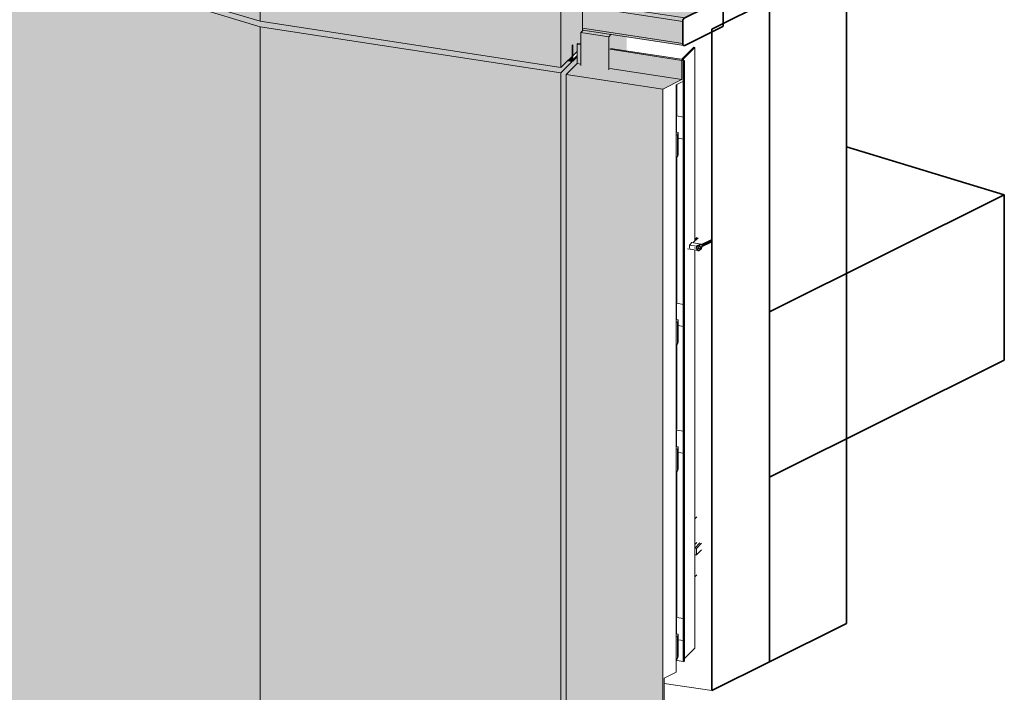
# Model space of a CAD drawing. Header units: millimetres. Extents: x -4452186 to -4434084, y -1967446 to 17568.
# Tile 13 of 25: x -4440179 to -4438533, y -1961359 to -1960235. Entities that reach past the tile are written whole.
import ezdxf

# ---------------------------------------------------------------- set-up
doc = ezdxf.new("R2010")
doc.units = ezdxf.units.MM
doc.layers.add('Импосты витража', color=7, linetype='Continuous', lineweight=18)
doc.layers.add('Обобщенные модели', color=7, linetype='Continuous', lineweight=18)

# ---------------------------------------------------------------- blocks, each defined once
blk = doc.blocks.new('Корп2_Кассета выпуклая - Корп2_Кассета выпуклая_Цвет DESIGN D2-20992361-Корпус 1_ Фрагмент 1')
at = {"layer": 'Обобщенные модели', "true_color": 0xf7fbf5}
h = blk.add_hatch(color=7, dxfattribs=at)
h.paths.add_polyline_path([(-8015825.3, -1960323.6), (-8015806.3, -1960304.7), (-8015814.9, -1960304), (-8015825.3, -1960314.3), (-8016327.9, -1960237.4), (-8016742.1, -1960111.6), (-8016753.6, -1960117.3), (-8016326.9, -1960246.8), (-8015842.4, -1960320.9)])
h.paths.add_polyline_path([(-8015805.6, -1960304), (-8015798.4, -1960296.9), (-8015798.4, -1960294.7), (-8015805.6, -1960302.6), (-8015805.6, -1960303.7)])
for points in [[(-8016327.9, -1963125.1), (-8016327.9, -1960246.7), (-8016753.6, -1960117.3), (-8016753.6, -1962995.8), (-8016365.6, -1963113.7)], [(-8015825.3, -1963202), (-8015825.3, -1960323.6), (-8016327.9, -1960246.7), (-8016327.9, -1963125.1), (-8015842.4, -1963199.4)], [(-8015825.3, -1963202), (-8015806.3, -1963183.2), (-8015806.3, -1963164.7), (-8015805.6, -1963164), (-8015800.9, -1963164.7), (-8015800.9, -1963177.8), (-8015798.4, -1963175.3), (-8015798.4, -1963163.5), (-8015796.9, -1963162), (-8015792.1, -1963162.7), (-8015792.1, -1963143.8), (-8015788.7, -1963139.7), (-8015789.3, -1963138.7), (-8015789.5, -1963136.7), (-8015789, -1963096), (-8015788.7, -1963094.9), (-8015789.3, -1961427.9), (-8015789.5, -1961425.8), (-8015789.5, -1961398.8), (-8015816.7, -1961394.6), (-8015816.7, -1960326.1), (-8015798.4, -1960308), (-8015798.4, -1960296.9), (-8015805.6, -1960303.7), (-8015805.6, -1960276.4), (-8015806.3, -1960277.1), (-8015806.3, -1960304.7), (-8015825.3, -1960323.6), (-8015825.3, -1963142.3)], [(-8015806.3, -1960304.7), (-8015806.3, -1960295.5), (-8015814.4, -1960303.5), (-8015812.8, -1960303.7)]]:
    blk.add_hatch(color=7, dxfattribs=at).paths.add_polyline_path(points)
at = {"layer": 'Обобщенные модели'}
for p, q in [((-8016327.9, -1960246.7), (-8016753.6, -1960117.3)), ((-8016327.9, -1960248.5), (-8016327.9, -1960246.7)), ((-8015825.3, -1960323.6), (-8016327.9, -1960246.7)), ((-8016327.9, -1963125.1), (-8016327.9, -1960248.5)), ((-8015805.6, -1960276.4), (-8015806.3, -1960277.1)), ((-8015806.3, -1960277.1), (-8015806.3, -1960304.7)), ((-8015805.6, -1960304), (-8015805.6, -1960276.4)), ((-8015806.3, -1960304.7), (-8015825.3, -1960323.6)), ((-8015806.3, -1960304.7), (-8015814.4, -1960303.5)), ((-8015805.6, -1960301.9), (-8015798.4, -1960294.7)), ((-8015798.4, -1960296.9), (-8015805.6, -1960304)), ((-8015825.3, -1963202), (-8015825.3, -1960323.6))]:
    blk.add_line(p, q, dxfattribs=at)
blk = doc.blocks.new('Корп2_Кассета выпуклая - Корп2_Кассета выпуклая_Цвет DESIGN D2-V38-Корпус 1_ Фрагмент 1')
at = {"layer": 'Обобщенные модели', "true_color": 0xf7fbf5}
for points in [[(-8016690.5, -1959805.7), (-8016690.5, -1959757.3), (-8016750.3, -1959787.5), (-8016714.4, -1959798.4)], [(-8016327.9, -1960237.4), (-8016327.9, -1959916.8), (-8016753.6, -1959787.5), (-8016753.6, -1960108.1), (-8016362.3, -1960227)], [(-8015825.3, -1960314.3), (-8015825.3, -1959993.7), (-8016327.9, -1959916.8), (-8016327.9, -1960237.4), (-8015842.4, -1960311.7)], [(-8015825.3, -1960314.3), (-8015798.4, -1960287.6), (-8015798.4, -1960275.8), (-8015796.9, -1960274.3), (-8015792.1, -1960275.1), (-8015792.1, -1960256.1), (-8015788.7, -1960252.1), (-8015789.3, -1960251.1), (-8015789.5, -1960249), (-8015789, -1960208.4), (-8015788.7, -1960207.3), (-8015788.7, -1959957.5), (-8015825.3, -1959993.7), (-8015825.3, -1960303.7)]]:
    blk.add_hatch(color=7, dxfattribs=at).paths.add_polyline_path(points)
at = {"layer": 'Обобщенные модели', "lineweight": 35}
for p, q in [((-8016692, -1959756.8), (-8016753.6, -1959787.5)), ((-8016750.8, -1959787.3), (-8016690.5, -1959757.3)), ((-8016690.5, -1959757.3), (-8016692, -1959756.8)), ((-8016753.6, -1959787.5), (-8016327.9, -1959916.8)), ((-8016326.9, -1959916.1), (-8016750.8, -1959787.3)), ((-8016327.9, -1959916.8), (-8015825.3, -1959993.7)), ((-8015826.5, -1959992.7), (-8016326.9, -1959916.1)), ((-8015790.6, -1959957.2), (-8015826.5, -1959992.7)), ((-8015825.3, -1959993.7), (-8015788.7, -1959957.5)), ((-8015788.7, -1959957.5), (-8015790.6, -1959957.2))]:
    blk.add_line(p, q, dxfattribs=at)
at = {"layer": 'Обобщенные модели'}
for p, q in [((-8016690.5, -1959757.3), (-8016690.5, -1959805.7)), ((-8016753.6, -1960108.1), (-8016753.6, -1959787.5)), ((-8016327.9, -1960237.4), (-8016327.9, -1959916.8)), ((-8015788.7, -1959957.5), (-8015788.7, -1960207.7)), ((-8015825.3, -1960314.3), (-8015825.3, -1959993.7)), ((-8016327.9, -1960237.4), (-8016753.6, -1960108.1)), ((-8015825.3, -1960314.3), (-8016327.9, -1960237.4)), ((-8015788.7, -1960252), (-8015788.7, -1960252.8)), ((-8015798.4, -1960287.6), (-8015825.3, -1960314.3))]:
    blk.add_line(p, q, dxfattribs=at)
blk = doc.blocks.new('Прямоугольный импост - 50х100-V47-Корпус 1_ Фрагмент 1')
at = {"layer": 'Импосты витража', "true_color": 0x373f43}
for points in [[(-8015745.5, -1960263.3), (-8015741.5, -1960259.3), (-8015788.1, -1960252.2), (-8015792.1, -1960256.1), (-8015780.4, -1960257.9)], [(-8015745.5, -1960318.2), (-8015745.5, -1960263.3), (-8015792.1, -1960256.1), (-8015792.1, -1960311.1), (-8015784.3, -1960312.3)], [(-8015745.5, -1960318.2), (-8015743.7, -1960316.4), (-8015743.7, -1960284.2), (-8015742.3, -1960282.7), (-8015715.2, -1960286.8), (-8015715.2, -1960263.3), (-8015742, -1960259.8), (-8015745.5, -1960263.3), (-8015745.5, -1960302.6)]]:
    blk.add_hatch(color=149, dxfattribs=at).paths.add_polyline_path(points)
at = {"layer": 'Импосты витража'}
for p, q in [((-8015788.6, -1960252.7), (-8015792.1, -1960256.1)), ((-8015792.1, -1960256.1), (-8015745.5, -1960263.3)), ((-8015792.1, -1960256.1), (-8015792.1, -1960311.1)), ((-8015745.5, -1960263.3), (-8015741.2, -1960259)), ((-8015745.5, -1960263.3), (-8015745.5, -1960318.2))]:
    blk.add_line(p, q, dxfattribs=at)
blk = doc.blocks.new('Прямоугольный импост - Ригель_90202-20996295-Корпус 1_ Фрагмент 1')
at = {"layer": 'Импосты витража', "true_color": 0x373f43}
for points in [[(-8015600.5, -1965998), (-8015600.5, -1965968.1), (-8015704.8, -1965952.2), (-8015730.9, -1965978.1), (-8015668.1, -1965987.7)], [(-8015600.5, -1965968.1), (-8015600.5, -1965968.1), (-8015668.1, -1965957.8)], [(-8015621.7, -1966013.2), (-8015621, -1966009.9), (-8015619.2, -1966007.4), (-8015618.5, -1966007), (-8015741.8, -1965988.6), (-8015745.2, -1965989.4), (-8015747.6, -1965989.3), (-8015787.3, -1965982.8), (-8015788, -1965981.7), (-8015788.4, -1965982.1), (-8015789.3, -1965985), (-8015789.5, -1965987.5), (-8015668.1, -1966006.1)], [(-8015600.5, -1965998), (-8015587.7, -1965991.6), (-8015587.7, -1965970.1), (-8015600.5, -1965968.1)], [(-8015587.7, -1965970.1), (-8015587.7, -1965970), (-8015600.5, -1965968.1)], [(-8015554.6, -1965975.1), (-8015554.5, -1965975.1), (-8015587.7, -1965970.1)], [(-8015621.7, -1966050), (-8015621.7, -1966013.2), (-8015789.5, -1965987.5), (-8015789.5, -1966024.3), (-8015668.1, -1966042.9)], [(-8015619.9, -1966053.2), (-8015621, -1966052.5), (-8015621.6, -1966051), (-8015621.7, -1966050), (-8015789.5, -1966024.3), (-8015789, -1966027.1), (-8015788.6, -1966027.4), (-8015668.1, -1966045.9)]]:
    blk.add_hatch(color=149, dxfattribs=at).paths.add_polyline_path(points)
h = blk.add_hatch(color=149, dxfattribs=at)
h.paths.add_polyline_path([(-8015618.5, -1966007), (-8015600.5, -1965998), (-8015730.9, -1965978.1), (-8015741.2, -1965988.2), (-8015668.1, -1965999.4)])
h.paths.add_polyline_path([(-8015587.7, -1965991.6), (-8015554.6, -1965975.1), (-8015587.7, -1965970.1)])
at = {"layer": 'Импосты витража', "color": 250, "true_color": 0x212527}
for q in [(-8015706, -1965951.9), (-8015704.8, -1965952.2)]:
    blk.add_line((-8015600.5, -1965968.1), q, dxfattribs=at)
at = {"layer": 'Импосты витража', "lineweight": 35}
for p, q in [((-8015554.6, -1965975.1), (-8015618.5, -1966007)), ((-8015554.3, -1966020.5), (-8015554.3, -1965975.4)), ((-8015621.7, -1966013.2), (-8015621.7, -1966050)), ((-8015618.5, -1966053), (-8015554.6, -1966021.2))]:
    blk.add_line(p, q, dxfattribs=at)
at = {"layer": 'Импосты витража', "color": 250, "true_color": 0x272727}
for p in [(-8015587.7, -1965970), (-8015587.7, -1965970.1)]:
    blk.add_line(p, (-8015600.5, -1965968.1), dxfattribs=at)
at = {"layer": 'Импосты витража'}
for p, q in [((-8015554.5, -1965975.1), (-8015587.7, -1965970)), ((-8015554.6, -1965975.1), (-8015587.7, -1965970.1)), ((-8015789.5, -1966024.3), (-8015789.5, -1965987.5)), ((-8015621.7, -1966013.2), (-8015789.5, -1965987.5)), ((-8015618.5, -1966007), (-8015741.2, -1965988.2)), ((-8015621.7, -1966050), (-8015789.5, -1966024.3)), ((-8015788.5, -1966027.5), (-8015619.8, -1966053.3))]:
    blk.add_line(p, q, dxfattribs=at)
for points in [[(-8015789.5, -1965987.5, 0), (-8015789.5, -1965986.2, 0), (-8015789.3, -1965985, 0), (-8015789, -1965983.7, 0), (-8015788.6, -1965982.6, 0), (-8015788.2, -1965981.7, 0)], [(-8015788.5, -1966027.5, 0), (-8015788.6, -1966027.4, 0), (-8015789, -1966027.1, 0), (-8015789.3, -1966026.4, 0), (-8015789.5, -1966025.5, 0), (-8015789.5, -1966024.3, 0)]]:
    blk.add_polyline3d(points, dxfattribs=at)
at = {"layer": 'Импосты витража', "lineweight": 35}
for points in [[(-8015554.5, -1965975.1, 0), (-8015554.5, -1965975.1, 0), (-8015554.6, -1965975.1, 0)], [(-8015554.3, -1965975.4, 0), (-8015554.3, -1965975.3, 0), (-8015554.3, -1965975.2, 0), (-8015554.4, -1965975.2, 0), (-8015554.4, -1965975.1, 0)], [(-8015618.5, -1966007, 0), (-8015619.2, -1966007.4, 0), (-8015619.9, -1966008.1, 0), (-8015620.5, -1966009, 0), (-8015621, -1966009.9, 0), (-8015621.4, -1966011, 0), (-8015621.6, -1966012.1, 0), (-8015621.7, -1966013.2, 0)], [(-8015554.6, -1966021.2, 0), (-8015554.6, -1966021.1, 0), (-8015554.5, -1966021, 0), (-8015554.4, -1966020.9, 0), (-8015554.4, -1966020.8, 0), (-8015554.3, -1966020.7, 0), (-8015554.3, -1966020.6, 0), (-8015554.3, -1966020.5, 0)], [(-8015621.7, -1966050, 0), (-8015621.6, -1966051, 0), (-8015621.4, -1966051.8, 0), (-8015621, -1966052.5, 0), (-8015620.5, -1966053, 0), (-8015619.9, -1966053.2, 0)], [(-8015619.8, -1966053.3, 0), (-8015619.2, -1966053.2, 0), (-8015618.5, -1966053, 0)]]:
    blk.add_polyline3d(points, dxfattribs=at)
blk = doc.blocks.new('HILTI_s_Композит_тип_Ко - Тип КоБ D2-21000099-Корпус 1_ Фрагмент 1')
at = {"layer": 'Обобщенные модели', "true_color": 0xf7fbf5}
h = blk.add_hatch(color=7, dxfattribs=at)
h.paths.add_polyline_path([(-8015623, -1963190.3), (-8015620.4, -1963189), (-8015742.3, -1963170.4), (-8015743.7, -1963171.8), (-8015625, -1963190)])
h.paths.add_polyline_path([(-8015792.1, -1963164.4), (-8015792.1, -1963162.7), (-8015796.9, -1963162), (-8015798.4, -1963163.5)])
h = blk.add_hatch(color=7, dxfattribs=at)
h.paths.add_polyline_path([(-8015623, -1963222.5), (-8015623, -1963190.3), (-8015743.7, -1963171.8), (-8015743.7, -1963204.1), (-8015632.6, -1963221.1)])
h.paths.add_polyline_path([(-8015792.1, -1963196.7), (-8015792.1, -1963164.4), (-8015798.4, -1963163.5), (-8015798.4, -1963195.7)])
for points in [[(-8015655.1, -1963238.5), (-8015623, -1963222.5), (-8015743.7, -1963204.1), (-8015745.5, -1963205.9), (-8015792.1, -1963198.8), (-8015792.1, -1963196.7), (-8015798.4, -1963195.7), (-8015816.7, -1963213.8), (-8015668.1, -1963236.5)], [(-8015655.1, -1964307), (-8015655.1, -1963238.5), (-8015816.7, -1963213.8), (-8015816.7, -1964282.3), (-8015668.1, -1964305)], [(-8015652.5, -1964302.1), (-8015590.9, -1964271.3), (-8015652.5, -1964261.9), (-8015652.5, -1964293.1)]]:
    blk.add_hatch(color=7, dxfattribs=at).paths.add_polyline_path(points)
at = {"layer": 'Обобщенные модели'}
for p, q in [((-8015798.4, -1963163.5), (-8015796.9, -1963162)), ((-8015798.4, -1963195.7), (-8015798.4, -1963163.5)), ((-8015798.4, -1963163.5), (-8015792.1, -1963164.4)), ((-8015796.9, -1963162), (-8015792.1, -1963162.7)), ((-8015743.7, -1963171.8), (-8015623, -1963190.3)), ((-8015742.3, -1963170.4), (-8015620.4, -1963189)), ((-8015816.7, -1963213.8), (-8015798.4, -1963195.7)), ((-8015798.4, -1963195.7), (-8015792.1, -1963196.7)), ((-8015620.4, -1963189), (-8015623, -1963190.3)), ((-8015623, -1963190.3), (-8015623, -1963222.5)), ((-8015620.4, -1963224.9), (-8015620.4, -1963189)), ((-8015816.7, -1964282.3), (-8015816.7, -1963213.8)), ((-8015816.7, -1963213.8), (-8015655.1, -1963238.5)), ((-8015743.7, -1963204.1), (-8015623, -1963222.5)), ((-8015623, -1963222.5), (-8015655.1, -1963238.5)), ((-8015632.6, -1963231), (-8015620.4, -1963224.9)), ((-8015632.6, -1964212.9), (-8015632.6, -1963231)), ((-8015655.1, -1963238.5), (-8015655.1, -1964307)), ((-8015652.5, -1964222.8), (-8015632.6, -1964212.9)), ((-8015652.5, -1964302.1), (-8015652.5, -1964222.8)), ((-8015652.5, -1964261.9), (-8015590.9, -1964271.3)), ((-8015590.9, -1964271.3), (-8015652.5, -1964302.1)), ((-8015590.9, -1964275), (-8015590.9, -1964271.3)), ((-8015816.7, -1964282.3), (-8015655.1, -1964307)), ((-8015655.1, -1964307), (-8015590.9, -1964275))]:
    blk.add_line(p, q, dxfattribs=at)
blk = doc.blocks.new('HILTI_s_Профиль_MFT-T - Профиль MFT-Ta 60x42x1_8 6m-V88-Корпус 1_ Фрагмент 1')
at = {"layer": 'Обобщенные модели'}
for p, q in [((-8015603.2, -1960280.8), (-8015623.4, -1960300.9)), ((-8015621.8, -1960301.1), (-8015601.5, -1960281.1)), ((-8015601.5, -1960281.1), (-8015603.2, -1960280.8)), ((-8015601.5, -1960604.1), (-8015601.5, -1960281.1)), ((-8015619.2, -1960302.7), (-8015620.5, -1960302.5)), ((-8015631.7, -1960394.7), (-8015631.7, -1960342.9)), ((-8015631.7, -1960707.9), (-8015631.7, -1960463.9)), ((-8015601.5, -1961117.7), (-8015601.5, -1960619.5)), ((-8015631.7, -1960919.7), (-8015631.7, -1960777.1)), ((-8015631.7, -1961232.9), (-8015631.7, -1960988.9)), ((-8015601.5, -1961285.1), (-8015601.5, -1961129)), ((-8015601.5, -1961285.1), (-8015619.2, -1961302.6)), ((-8015631.7, -1961305.5), (-8015631.7, -1961302.1)), ((-8015620.4, -1961307.3), (-8015631.7, -1961305.5))]:
    blk.add_line(p, q, dxfattribs=at)
at = {"layer": 'Обобщенные модели', "lineweight": 35}
for p, q in [((-8015619.2, -1960302.7), (-8015620.4, -1960303.3)), ((-8015620.4, -1960303.3), (-8015620.4, -1961307.3)), ((-8015619.2, -1961306.7), (-8015619.2, -1960302.7)), ((-8015620.4, -1961307.3), (-8015619.2, -1961306.7))]:
    blk.add_line(p, q, dxfattribs=at)
blk = doc.blocks.new('HILTI_s_Кронштейн_MFT-MF_LM - Кронштейн MFT-MF 190 LM-V85-Корпус 1_ Фрагмент 1')
at = {"layer": 'Обобщенные модели'}
for p, q in [((-8015601.5, -1963947.5), (-8015598.1, -1963944.1)), ((-8015593, -1963987.7), (-8015601.7, -1963996.4)), ((-8015601.5, -1963990.3), (-8015598.1, -1963986.9)), ((-8015598.9, -1963996.8), (-8015590.2, -1963988.1)), ((-8015601.7, -1963996.4), (-8015598.9, -1963996.8)), ((-8015601.7, -1963996.4), (-8015601.7, -1964007.4)), ((-8015598.9, -1964007.8), (-8015601.7, -1964007.4)), ((-8015598.9, -1963996.8), (-8015598.9, -1964007.8)), ((-8015590.2, -1963999.2), (-8015598.9, -1964007.8)), ((-8015598.1, -1964040.8), (-8015601.5, -1964044.2))]:
    blk.add_line(p, q, dxfattribs=at)
blk = doc.blocks.new('HILTI_s_Салазка_MFT-CCF - Салазка MFT-CCF S42-21039669-Корпус 1_ Фрагмент 1')
at = {"layer": 'Обобщенные модели'}
for p, q in [((-8015632.6, -1963578.2), (-8015631.9, -1963574.5)), ((-8015632.4, -1963587.1), (-8015632.6, -1963588.4)), ((-8015620.6, -1963588.9), (-8015632.4, -1963587.1)), ((-8015632.4, -1963614.5), (-8015632.4, -1963587.1)), ((-8015631.9, -1963584.3), (-8015631.9, -1963582.3)), ((-8015619.4, -1963585.1), (-8015620.6, -1963588.9)), ((-8015620.6, -1963588.9), (-8015620.6, -1963625.8)), ((-8015619.4, -1963622), (-8015619.4, -1963585.1)), ((-8015632.6, -1963614.5), (-8015629.4, -1963615)), ((-8015630.7, -1963618.8), (-8015632.6, -1963618.5)), ((-8015629.4, -1963615), (-8015630.7, -1963618.8)), ((-8015630.7, -1963618.8), (-8015630.7, -1963655.7)), ((-8015629.4, -1963651.9), (-8015629.4, -1963615)), ((-8015629.4, -1963624.5), (-8015620.6, -1963625.8)), ((-8015620.6, -1963625.8), (-8015619.4, -1963622)), ((-8015632.6, -1963655.4), (-8015630.7, -1963655.7)), ((-8015630.7, -1963655.7), (-8015629.4, -1963651.9))]:
    blk.add_line(p, q, dxfattribs=at)
blk = doc.blocks.new('HILTI_s_Салазка_MFT-CCF - Салазка MFT-CCF S42-V89-Корпус 1_ Фрагмент 1')
at = {"layer": 'Обобщенные модели'}
for p, q in [((-8015632.6, -1960911.6), (-8015631.9, -1960907.9)), ((-8015631.9, -1960917.5), (-8015631.9, -1960915.7)), ((-8015632.4, -1960920.5), (-8015632.6, -1960921.8)), ((-8015620.6, -1960922.3), (-8015632.4, -1960920.5)), ((-8015632.4, -1960947.9), (-8015632.4, -1960920.5)), ((-8015619.4, -1960918.5), (-8015620.6, -1960922.3)), ((-8015620.6, -1960922.3), (-8015620.6, -1960959.2)), ((-8015619.4, -1960955.4), (-8015619.4, -1960918.5)), ((-8015632.6, -1960947.9), (-8015629.4, -1960948.4)), ((-8015629.4, -1960948.4), (-8015630.7, -1960952.2)), ((-8015629.4, -1960985.3), (-8015629.4, -1960948.4)), ((-8015630.7, -1960952.2), (-8015632.6, -1960951.9)), ((-8015630.7, -1960952.2), (-8015630.7, -1960989.1)), ((-8015629.4, -1960957.9), (-8015620.6, -1960959.2)), ((-8015620.6, -1960959.2), (-8015619.4, -1960955.4)), ((-8015632.6, -1960988.8), (-8015630.7, -1960989.1)), ((-8015630.7, -1960989.1), (-8015629.4, -1960985.3))]:
    blk.add_line(p, q, dxfattribs=at)
blk = doc.blocks.new('HILTI_s_Салазка_MFT-CCF - Салазка MFT-CCF S42-V90-Корпус 1_ Фрагмент 1')
at = {"layer": 'Обобщенные модели'}
for p, q in [((-8015632.5, -1961224.4), (-8015631.9, -1961221.1)), ((-8015632.4, -1961233.7), (-8015632.6, -1961235)), ((-8015620.6, -1961235.5), (-8015632.4, -1961233.7)), ((-8015632.4, -1961261.1), (-8015632.4, -1961233.7)), ((-8015631.9, -1961230.9), (-8015631.9, -1961228.8)), ((-8015619.4, -1961231.7), (-8015620.6, -1961235.5)), ((-8015620.6, -1961235.5), (-8015620.6, -1961272.4)), ((-8015619.4, -1961268.6), (-8015619.4, -1961231.7)), ((-8015632.6, -1961261.1), (-8015629.4, -1961261.6)), ((-8015630.7, -1961265.4), (-8015632.6, -1961265.1)), ((-8015629.4, -1961261.6), (-8015630.7, -1961265.4)), ((-8015630.7, -1961265.4), (-8015630.7, -1961302.3)), ((-8015629.4, -1961298.5), (-8015629.4, -1961261.6)), ((-8015629.4, -1961271.1), (-8015620.6, -1961272.4)), ((-8015620.6, -1961272.4), (-8015619.4, -1961268.6)), ((-8015632.6, -1961302), (-8015630.7, -1961302.3)), ((-8015630.7, -1961302.3), (-8015629.4, -1961298.5))]:
    blk.add_line(p, q, dxfattribs=at)
blk = doc.blocks.new('HILTI_s_Кронштейн_MFT-MF_HS - Кронштейн MFT-MF 190 HS-V91-Корпус 1_ Фрагмент 1')
at = {"layer": 'Обобщенные модели'}
for p, q in [((-8015596.1, -1963477.6), (-8015604.6, -1963486)), ((-8015601.5, -1963480.3), (-8015598.4, -1963477.2)), ((-8015598.4, -1963479.7), (-8015601.5, -1963482.8)), ((-8015574, -1963481), (-8015575.4, -1963482.3)), ((-8015632.6, -1963483.8), (-8015631.7, -1963483)), ((-8015632.6, -1963486.4), (-8015631.7, -1963486.5)), ((-8015632.6, -1963493.3), (-8015631.7, -1963493.4)), ((-8015613.6, -1963496.2), (-8015611.4, -1963496.5)), ((-8015606.3, -1963485.7), (-8015610.4, -1963489.8)), ((-8015610.4, -1963489.8), (-8015598, -1963491.7)), ((-8015610.4, -1963489.8), (-8015610.4, -1963493)), ((-8015609.1, -1963496.9), (-8015595.7, -1963498.9)), ((-8015590.9, -1963488.1), (-8015606.3, -1963485.7)), ((-8015575.4, -1963484.8), (-8015574, -1963483.5))]:
    blk.add_line(p, q, dxfattribs=at)
at = {"layer": 'Обобщенные модели', "lineweight": 35}
for p, q in [((-8015590.9, -1963488.1), (-8015598, -1963491.7)), ((-8015598, -1963491.7), (-8015598, -1963494.9)), ((-8015590.2, -1963489.7), (-8015590.9, -1963488.1)), ((-8015575.4, -1963482.3), (-8015590.2, -1963489.7)), ((-8015590.2, -1963492.2), (-8015575.4, -1963484.8)), ((-8015575.4, -1963484.8), (-8015575.4, -1963482.3))]:
    blk.add_line(p, q, dxfattribs=at)
at = {"layer": 'Обобщенные модели'}
blk.add_polyline3d([(-8015610.4, -1963493, 0), (-8015610.3, -1963494.3, 0), (-8015610.1, -1963495.4, 0), (-8015609.8, -1963496.2, 0), (-8015609.4, -1963496.7, 0), (-8015608.9, -1963496.9, 0)], dxfattribs=at)
at = {"layer": 'Обобщенные модели', "lineweight": 35}
blk.add_polyline3d([(-8015598, -1963494.9, 0), (-8015597.9, -1963496.2, 0), (-8015597.6, -1963497.3, 0), (-8015597, -1963498.2, 0), (-8015596.3, -1963498.7, 0), (-8015595.4, -1963498.9, 0), (-8015594.5, -1963498.8, 0), (-8015593.5, -1963498.3, 0), (-8015592.6, -1963497.5, 0), (-8015591.7, -1963496.4, 0), (-8015591, -1963495.1, 0), (-8015590.5, -1963493.7, 0), (-8015590.2, -1963492.2, 0)], dxfattribs=at)
blk = doc.blocks.new('HILTI_s_Шуруп_Металл - Шуруп самосверлящий S-MD05S 5_5x50 A2-7830085-Корпус 1_ Фрагмент 1')
at = {"layer": 'Обобщенные модели'}
for p, q in [((-8015602.8, -1963494.6), (-8015594.7, -1963496.3)), ((-8015593.5, -1963491.9), (-8015597.7, -1963491.5)), ((-8015593.6, -1963491.9), (-8015594, -1963492))]:
    blk.add_line(p, q, dxfattribs=at)
for points in [[(-8015594, -1963492, 0), (-8015594.5, -1963492.4, 0), (-8015595, -1963493, 0), (-8015595.3, -1963493.7, 0), (-8015595.5, -1963494.5, 0), (-8015595.5, -1963495.2, 0), (-8015595.3, -1963495.8, 0), (-8015595, -1963496.2, 0), (-8015594.5, -1963496.3, 0), (-8015594, -1963496.2, 0)], [(-8015594, -1963496.2, 0), (-8015593.6, -1963495.9, 0), (-8015593.1, -1963495.3, 0), (-8015592.8, -1963494.6, 0), (-8015592.6, -1963493.8, 0), (-8015592.6, -1963493, 0), (-8015592.8, -1963492.4, 0), (-8015593.1, -1963492, 0), (-8015593.5, -1963491.9, 0)]]:
    blk.add_polyline3d(points, dxfattribs=at)

msp = doc.modelspace()

# ---------------------------------------------------------------- linework, layer by layer
at = {"layer": 'Обобщенные модели', "lineweight": 35}
for p, q in [((-4438797.3, -1961244), (-4438797.3, -1960138.7)), ((-4438925.7, -1960202.7), (-4439021.9, -1960250.7)), ((-4438925.7, -1960202.7), (-4438925.7, -1961308)), ((-4438925.7, -1961308), (-4438925.7, -1960202.7)), ((-4439021.9, -1960250.7), (-4439021.9, -1961356)), ((-4438797.3, -1960447.3), (-4438533.4, -1960527.5)), ((-4438533.4, -1960527.5), (-4438925.7, -1960723.1)), ((-4438533.4, -1960803.8), (-4438533.4, -1960527.5)), ((-4438925.7, -1960723.1), (-4438925.7, -1960999.4)), ((-4438925.7, -1960999.4), (-4438533.4, -1960803.8)), ((-4438925.7, -1961308), (-4438797.3, -1961244)), ((-4439021.9, -1961356), (-4438925.7, -1961308))]:
    msp.add_line(p, q, dxfattribs=at)
at = {"layer": 'Обобщенные модели'}
msp.add_line((-4439021.9, -1961356), (-4439101.5, -1961343.8), dxfattribs=at)

# ---------------------------------------------------------------- block references
at = {"layer": 'Импосты витража'}
for name, p in [('Прямоугольный импост - Ригель_90202-20996295-Корпус 1_ Фрагмент 1', (3576551, 5775.3)), ('Прямоугольный импост - 50х100-V47-Корпус 1_ Фрагмент 1', (3576551, 0))]:
    msp.add_blockref(name, p, dxfattribs=at)
at = {"layer": 'Обобщенные модели'}
for name, p in [('Корп2_Кассета выпуклая - Корп2_Кассета выпуклая_Цвет DESIGN D2-V38-Корпус 1_ Фрагмент 1', (3576551, 0)), ('Корп2_Кассета выпуклая - Корп2_Кассета выпуклая_Цвет DESIGN D2-20992361-Корпус 1_ Фрагмент 1', (3576551, 0)), ('HILTI_s_Композит_тип_Ко - Тип КоБ D2-21000099-Корпус 1_ Фрагмент 1', (3576551, 2887.7)), ('HILTI_s_Профиль_MFT-T - Профиль MFT-Ta 60x42x1_8 6m-V88-Корпус 1_ Фрагмент 1', (3576551, 0)), ('HILTI_s_Салазка_MFT-CCF - Салазка MFT-CCF S42-21039669-Корпус 1_ Фрагмент 1', (3576551, 3191.6)), ('HILTI_s_Кронштейн_MFT-MF_HS - Кронштейн MFT-MF 190 HS-V91-Корпус 1_ Фрагмент 1', (3576551, 2878.5)), ('HILTI_s_Шуруп_Металл - Шуруп самосверлящий S-MD05S 5_5x50 A2-7830085-Корпус 1_ Фрагмент 1', (3576551, 2878.5)), ('HILTI_s_Салазка_MFT-CCF - Салазка MFT-CCF S42-21039669-Корпус 1_ Фрагмент 1', (3576551, 2878.5)), ('HILTI_s_Салазка_MFT-CCF - Салазка MFT-CCF S42-V89-Корпус 1_ Фрагмент 1', (3576551, 0)), ('HILTI_s_Кронштейн_MFT-MF_LM - Кронштейн MFT-MF 190 LM-V85-Корпус 1_ Фрагмент 1', (3576551, 2878.5)), ('HILTI_s_Салазка_MFT-CCF - Салазка MFT-CCF S42-V90-Корпус 1_ Фрагмент 1', (3576551, 0))]:
    msp.add_blockref(name, p, dxfattribs=at)

doc.saveas('drawing.dxf')
